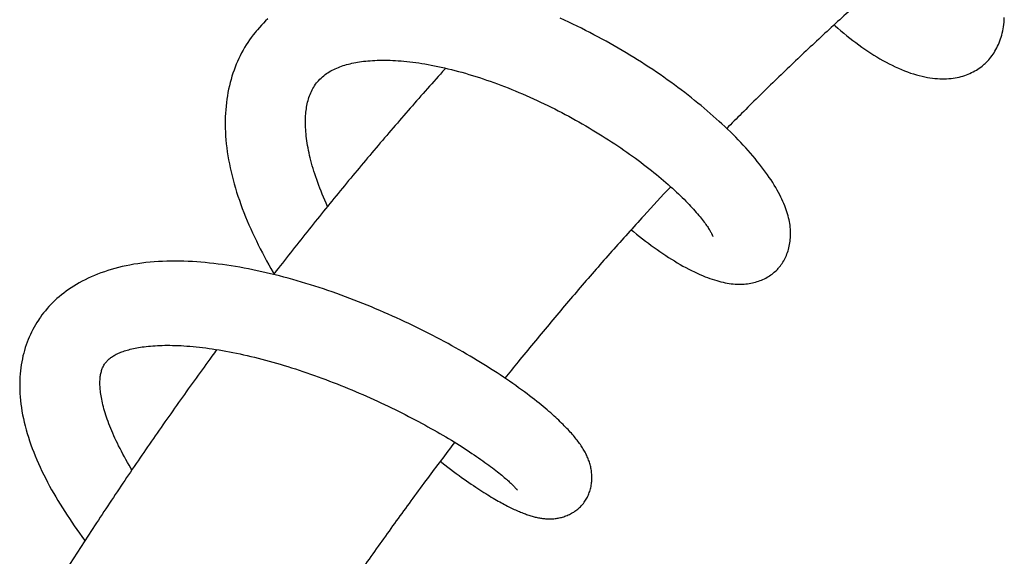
# Model space of a CAD drawing. Header units: millimetres. Extents: x 198 to 322, y 60 to 268.
# Tile 39 of 110: x 209.51 to 216.32, y 137.25 to 140.95. Entities that reach past the tile are written whole.
import ezdxf

# ---------------------------------------------------------------- set-up
doc = ezdxf.new("R2010")
doc.units = ezdxf.units.MM
doc.header["$LTSCALE"] = 30.734
doc.layers.get('0').update_dxf_attribs({"linetype": 'CONTINUOUS'})

msp = doc.modelspace()

# ---------------------------------------------------------------- linework, layer by layer
at = {"color": 7, "linetype": 'Continuous'}
for points in [[(211.2262, 140.9604), (211.211, 140.946), (211.1962, 140.9313), (211.1818, 140.9163), (211.1678, 140.901), (211.1541, 140.8854), (211.1462, 140.876)], [(214.7534, 139.2341), (214.7577, 139.2389), (214.764, 139.2464), (214.7701, 139.2541), (214.776, 139.262), (214.7817, 139.2703), (214.7872, 139.2788), (214.7925, 139.2876), (214.7976, 139.2967), (214.8024, 139.306), (214.807, 139.3156), (214.8113, 139.3255), (214.8154, 139.3356), (214.8192, 139.3459), (214.8227, 139.3565), (214.8259, 139.3672), (214.8288, 139.3781), (214.8313, 139.3892), (214.8336, 139.4004), (214.8355, 139.4118), (214.8371, 139.4234), (214.8384, 139.435), (214.8393, 139.4468), (214.8399, 139.4588), (214.8402, 139.4709), (214.8401, 139.4831), (214.8397, 139.4955), (214.8389, 139.508), (214.8378, 139.5206), (214.8363, 139.5334), (214.8344, 139.5463), (214.8322, 139.5593), (214.8295, 139.5724), (214.8265, 139.5856), (214.8232, 139.599), (214.8194, 139.6126), (214.8152, 139.6263), (214.8106, 139.6401), (214.8056, 139.6542), (214.8001, 139.6686), (214.7942, 139.6831), (214.7878, 139.698), (214.7808, 139.7132), (214.7734, 139.7287), (214.7654, 139.7446), (214.7568, 139.7608), (214.7476, 139.7774), (214.7378, 139.7943), (214.7275, 139.8115), (214.7166, 139.829), (214.7051, 139.8467), (214.6931, 139.8647), (214.6805, 139.8828), (214.6674, 139.9012), (214.6538, 139.9196), (214.6397, 139.9382), (214.6252, 139.9568), (214.6103, 139.9755), (214.595, 139.9941), (214.5794, 140.0127), (214.5634, 140.0312), (214.5471, 140.0497), (214.5305, 140.0681), (214.5136, 140.0865), (214.4963, 140.1049), (214.4787, 140.1233), (214.4607, 140.1418), (214.4424, 140.1602), (214.4238, 140.1786), (214.4049, 140.197), (214.3856, 140.2154), (214.3661, 140.2337), (214.3462, 140.252), (214.3261, 140.2702), (214.3057, 140.2884), (214.2851, 140.3065), (214.2641, 140.3246), (214.2429, 140.3426), (214.2212, 140.3607), (214.1993, 140.3788), (214.177, 140.3968), (214.1544, 140.4149), (214.1315, 140.4329), (214.1083, 140.4508), (214.0847, 140.4688), (214.0609, 140.4866), (214.0369, 140.5044), (214.0125, 140.5221), (213.9879, 140.5398), (213.963, 140.5574), (213.9379, 140.5748), (213.9126, 140.5922), (213.887, 140.6094), (213.8613, 140.6265), (213.8353, 140.6435), (213.8092, 140.6603), (213.7829, 140.677), (213.7564, 140.6935), (213.7297, 140.7099), (213.7028, 140.7262), (213.6757, 140.7423), (213.6484, 140.7583), (213.6208, 140.7742), (213.5931, 140.7899), (213.5651, 140.8054), (213.537, 140.8208), (213.5087, 140.836), (213.4802, 140.851), (213.4515, 140.8659), (213.4227, 140.8806), (213.3937, 140.8951), (213.3646, 140.9094), (213.3354, 140.9234), (213.3061, 140.9372), (213.2767, 140.9509), (213.2472, 140.9642)], [(215.1413, 140.9185), (215.1475, 140.913), (215.168, 140.8952), (215.1884, 140.8778), (215.209, 140.8607), (215.2296, 140.8439), (215.2502, 140.8275), (215.271, 140.8115), (215.2917, 140.7958), (215.3125, 140.7805), (215.3333, 140.7656), (215.3541, 140.7511), (215.3749, 140.7371), (215.3957, 140.7234), (215.4165, 140.7102), (215.4374, 140.6974), (215.4582, 140.685), (215.4792, 140.673), (215.5002, 140.6614), (215.5213, 140.6503), (215.5425, 140.6395), (215.5639, 140.6293), (215.5853, 140.6195), (215.6067, 140.6102), (215.628, 140.6015), (215.6491, 140.5935), (215.6699, 140.5861), (215.6903, 140.5794), (215.7103, 140.5733), (215.7299, 140.5679), (215.7491, 140.5632), (215.7678, 140.5591), (215.786, 140.5556), (215.8038, 140.5527), (215.8212, 140.5503), (215.8382, 140.5484), (215.8549, 140.5471), (215.8714, 140.5462), (215.8876, 140.5458), (215.9035, 140.5459), (215.9191, 140.5464), (215.9344, 140.5474), (215.9494, 140.5488), (215.964, 140.5506), (215.9782, 140.5529), (215.9921, 140.5555), (216.0056, 140.5584), (216.0188, 140.5617), (216.0317, 140.5654), (216.0443, 140.5694), (216.0567, 140.5738), (216.0688, 140.5785), (216.0806, 140.5835), (216.092, 140.5888), (216.1032, 140.5944), (216.1141, 140.6004), (216.1248, 140.6066), (216.1351, 140.6131), (216.1452, 140.6199), (216.1549, 140.6269), (216.1644, 140.6342)], [(216.1797, 140.6472), (216.1854, 140.6523), (216.1939, 140.6605), (216.2021, 140.669), (216.2102, 140.6777), (216.218, 140.6868), (216.2256, 140.6962), (216.2329, 140.706), (216.24, 140.716), (216.2469, 140.7264), (216.2535, 140.7371), (216.2599, 140.7482), (216.266, 140.7596), (216.2718, 140.7713), (216.2773, 140.7833), (216.2825, 140.7956), (216.2874, 140.8083), (216.292, 140.8212), (216.2963, 140.8345), (216.3002, 140.8482), (216.3037, 140.8621), (216.307, 140.8765), (216.3098, 140.8911), (216.3122, 140.9061), (216.3143, 140.9214), (216.3159, 140.9369), (216.3171, 140.9528), (216.3179, 140.969)], [(211.1462, 140.876), (211.1377, 140.8656), (211.1248, 140.8491), (211.1122, 140.8323), (211.1001, 140.8152), (211.0883, 140.7977), (211.0769, 140.78), (211.0659, 140.7619), (211.0553, 140.7435), (211.0451, 140.7247), (211.0353, 140.7057), (211.0259, 140.6863), (211.0169, 140.6667), (211.0083, 140.6467), (211.0002, 140.6263), (210.9925, 140.6057), (210.9852, 140.5848), (210.9783, 140.5635), (210.9719, 140.542), (210.9659, 140.5201), (210.9604, 140.4979), (210.9553, 140.4754), (210.9507, 140.4525), (210.9466, 140.4293), (210.9429, 140.4057), (210.9397, 140.3817), (210.9371, 140.3573), (210.9349, 140.3326), (210.9332, 140.3076), (210.9321, 140.2822), (210.9315, 140.2564), (210.9314, 140.2304), (210.9319, 140.2041), (210.9329, 140.1775), (210.9345, 140.1506), (210.9366, 140.1236), (210.9392, 140.0964), (210.9424, 140.069), (210.9461, 140.0416), (210.9503, 140.0141), (210.955, 139.9865), (210.9603, 139.9589), (210.966, 139.9312), (210.9722, 139.9034), (210.979, 139.8754), (210.9862, 139.8474), (210.9939, 139.8193), (211.0021, 139.7912), (211.0108, 139.7629), (211.0199, 139.7346), (211.0295, 139.7063), (211.0395, 139.678), (211.05, 139.6497), (211.0608, 139.6214), (211.072, 139.5931), (211.0837, 139.5649), (211.0957, 139.5367), (211.108, 139.5087), (211.1207, 139.4807), (211.1337, 139.4529), (211.147, 139.4252), (211.1605, 139.3976), (211.1744, 139.3702), (211.1886, 139.3429), (211.203, 139.3157), (211.2177, 139.2886), (211.2328, 139.2615), (211.2481, 139.2345), (211.2638, 139.2076), (211.2693, 139.1982)], [(211.5694, 140.5247), (211.5764, 140.5329), (211.5854, 140.5426), (211.5944, 140.5515), (211.6035, 140.5597), (211.6127, 140.5675), (211.622, 140.5747), (211.6315, 140.5816), (211.6411, 140.588), (211.651, 140.5942), (211.661, 140.6), (211.6713, 140.6056), (211.6817, 140.6109), (211.6923, 140.6159), (211.7032, 140.6207), (211.7141, 140.6252), (211.7252, 140.6295), (211.7364, 140.6335), (211.7478, 140.6373), (211.7594, 140.6409), (211.7713, 140.6443), (211.7833, 140.6476), (211.7956, 140.6506), (211.8081, 140.6535), (211.8209, 140.6562), (211.8338, 140.6586), (211.847, 140.661), (211.8605, 140.6631), (211.8743, 140.6651), (211.8886, 140.6669), (211.9033, 140.6686), (211.9184, 140.67), (211.934, 140.6713), (211.9498, 140.6724), (211.9661, 140.6732), (211.9827, 140.6739), (211.9997, 140.6743), (212.017, 140.6746), (212.0346, 140.6746), (212.0526, 140.6743), (212.071, 140.6738), (212.0897, 140.6731), (212.1087, 140.6722), (212.1279, 140.6709), (212.1475, 140.6695), (212.1673, 140.6678), (212.1874, 140.6658), (212.2077, 140.6636), (212.2282, 140.6611), (212.2489, 140.6583), (212.2699, 140.6553), (212.291, 140.6521), (212.3125, 140.6486), (212.3342, 140.6448), (212.3563, 140.6407), (212.3787, 140.6363), (212.4015, 140.6317), (212.4246, 140.6267), (212.448, 140.6214), (212.4717, 140.6158), (212.4955, 140.61), (212.5195, 140.6039), (212.5435, 140.5975), (212.5677, 140.5909), (212.592, 140.5841), (212.6163, 140.5769), (212.6407, 140.5696), (212.6652, 140.5619), (212.6897, 140.5541), (212.7143, 140.546), (212.7389, 140.5376), (212.7636, 140.5291), (212.7883, 140.5203), (212.813, 140.5113), (212.8378, 140.502), (212.8626, 140.4925), (212.8874, 140.4828), (212.9124, 140.4728), (212.9373, 140.4626), (212.9623, 140.4522), (212.9874, 140.4415), (213.0124, 140.4307), (213.0374, 140.4196), (213.0623, 140.4084), (213.0872, 140.397), (213.112, 140.3854), (213.1367, 140.3736), (213.1612, 140.3617), (213.1857, 140.3496), (213.2101, 140.3374), (213.2343, 140.3251), (213.2584, 140.3126), (213.2824, 140.2999), (213.3063, 140.2871), (213.3301, 140.2742), (213.3537, 140.2612), (213.3771, 140.248), (213.4005, 140.2347), (213.4237, 140.2213), (213.4467, 140.2078), (213.4696, 140.1941), (213.4923, 140.1804), (213.5149, 140.1665), (213.5373, 140.1526), (213.5595, 140.1386), (213.5814, 140.1246), (213.6031, 140.1105), (213.6246, 140.0963), (213.6458, 140.0822), (213.6667, 140.068), (213.6873, 140.0538), (213.7077, 140.0396), (213.7277, 140.0255), (213.7475, 140.0113), (213.767, 139.9971), (213.7863, 139.983), (213.8052, 139.9689), (213.8238, 139.9547), (213.8422, 139.9407), (213.8603, 139.9266), (213.878, 139.9125), (213.8955, 139.8985), (213.9127, 139.8846), (213.9296, 139.8707), (213.9461, 139.8569), (213.9623, 139.8431), (213.9781, 139.8295), (213.9936, 139.816), (214.0088, 139.8026), (214.0235, 139.7893), (214.0379, 139.7762), (214.0519, 139.7632), (214.0655, 139.7504), (214.0787, 139.7377), (214.0914, 139.7253), (214.1038, 139.7131), (214.1157, 139.7011), (214.1272, 139.6894), (214.1384, 139.6778), (214.1492, 139.6663), (214.1596, 139.6551), (214.1697, 139.6441), (214.1793, 139.6333), (214.1886, 139.6228), (214.1975, 139.6124), (214.206, 139.6023), (214.2141, 139.5925), (214.2219, 139.583), (214.2292, 139.5737), (214.2361, 139.5648), (214.2427, 139.5561), (214.2488, 139.5478), (214.2546, 139.5398), (214.26, 139.5322), (214.265, 139.5248), (214.2696, 139.5179), (214.2739, 139.5113), (214.2779, 139.505), (214.2815, 139.4991), (214.2847, 139.4936), (214.2876, 139.4885), (214.2902, 139.4838), (214.2925, 139.4795), (214.2946, 139.4756), (214.2963, 139.4721), (214.2978, 139.4689), (214.299, 139.4662), (214.3001, 139.4638), (214.3009, 139.4618), (214.3016, 139.4602), (214.302, 139.4589), (214.3024, 139.4579), (214.3026, 139.4572), (214.3027, 139.4571)], [(216.1644, 140.6342), (216.1736, 140.6419), (216.1797, 140.6472)], [(211.6391, 139.6643), (211.6391, 139.6645), (211.6295, 139.6856), (211.6203, 139.7067), (211.6113, 139.7275), (211.6027, 139.7482), (211.5944, 139.7688), (211.5864, 139.7891), (211.5787, 139.8094), (211.5714, 139.8294), (211.5643, 139.8493), (211.5576, 139.869), (211.5511, 139.8885), (211.545, 139.9077), (211.5393, 139.9267), (211.5338, 139.9453), (211.5287, 139.9637), (211.5239, 139.9818), (211.5195, 139.9995), (211.5153, 140.017), (211.5115, 140.0343), (211.5079, 140.0513), (211.5046, 140.0681), (211.5016, 140.0848), (211.4988, 140.1012), (211.4964, 140.1175), (211.4942, 140.1334), (211.4923, 140.1492), (211.4907, 140.1646), (211.4893, 140.1797), (211.4883, 140.1946), (211.4874, 140.2092), (211.4869, 140.2234), (211.4866, 140.2374), (211.4865, 140.2511), (211.4867, 140.2646), (211.4871, 140.2777), (211.4878, 140.2906), (211.4887, 140.3031), (211.4898, 140.3154), (211.4911, 140.3274), (211.4927, 140.3391), (211.4944, 140.3506), (211.4965, 140.3619), (211.4987, 140.3732), (211.5013, 140.3843), (211.5041, 140.3953), (211.5072, 140.4062), (211.5106, 140.417), (211.5143, 140.4276), (211.5183, 140.4381), (211.5226, 140.4485), (211.5273, 140.4587), (211.5323, 140.4688), (211.5377, 140.4787), (211.5435, 140.4886), (211.5497, 140.4983), (211.5563, 140.5079), (211.5635, 140.5174), (211.5694, 140.5247)], [(213.7385, 139.503), (213.7547, 139.4896), (213.7753, 139.4729), (213.7958, 139.4565), (213.8162, 139.4405), (213.8366, 139.4248), (213.8569, 139.4095), (213.8772, 139.3945), (213.8973, 139.3798), (213.9175, 139.3655), (213.9375, 139.3516), (213.9575, 139.338), (213.9774, 139.3247), (213.9973, 139.3118), (214.0171, 139.2992), (214.037, 139.287), (214.0568, 139.2751), (214.0766, 139.2635), (214.0964, 139.2523), (214.1164, 139.2413), (214.1363, 139.2308), (214.1562, 139.2206), (214.1758, 139.211), (214.1951, 139.2019), (214.2139, 139.1934), (214.2321, 139.1856), (214.2496, 139.1785), (214.2665, 139.172), (214.2828, 139.166), (214.2987, 139.1605), (214.3142, 139.1556), (214.3294, 139.151), (214.3443, 139.1469), (214.3591, 139.1431), (214.3736, 139.1398), (214.3879, 139.1368), (214.402, 139.1342), (214.416, 139.132), (214.4297, 139.1302), (214.4432, 139.1288), (214.4565, 139.1277), (214.4695, 139.127), (214.4823, 139.1267), (214.4948, 139.1267), (214.5071, 139.127), (214.5191, 139.1277), (214.5309, 139.1287), (214.5425, 139.13), (214.5539, 139.1316), (214.5652, 139.1335), (214.5763, 139.1357), (214.5872, 139.1382), (214.598, 139.141), (214.6086, 139.1441), (214.6191, 139.1476), (214.6293, 139.1513), (214.6394, 139.1553), (214.6493, 139.1595), (214.659, 139.1641), (214.6685, 139.1689), (214.6777, 139.174), (214.6867, 139.1793), (214.6954, 139.1848), (214.7039, 139.1906), (214.712, 139.1965), (214.7199, 139.2027), (214.7276, 139.209), (214.7349, 139.2156), (214.742, 139.2223)], [(213.4112, 137.6161), (213.4143, 137.6203), (213.4188, 137.6267), (213.4232, 137.6334), (213.4274, 137.6403), (213.4314, 137.6474), (213.4353, 137.6548), (213.4389, 137.6623), (213.4424, 137.67), (213.4457, 137.6779), (213.4488, 137.686), (213.4516, 137.6943), (213.4543, 137.7027), (213.4566, 137.7113), (213.4588, 137.7199), (213.4606, 137.7287), (213.4623, 137.7374), (213.4636, 137.7462), (213.4647, 137.755), (213.4656, 137.7638), (213.4662, 137.7724), (213.4665, 137.7811), (213.4666, 137.7896), (213.4666, 137.7981), (213.4662, 137.8065), (213.4657, 137.8148), (213.465, 137.823), (213.4641, 137.8312), (213.463, 137.8393), (213.4616, 137.8474), (213.4601, 137.8554), (213.4584, 137.8635), (213.4565, 137.8716), (213.4544, 137.8796), (213.4522, 137.8876), (213.4497, 137.8955), (213.447, 137.9034), (213.4442, 137.9112), (213.4412, 137.919), (213.4381, 137.9267), (213.4348, 137.9344), (213.4313, 137.942), (213.4276, 137.9495), (213.4238, 137.9571), (213.4199, 137.9646), (213.4157, 137.9721), (213.4114, 137.9796), (213.4069, 137.9872), (213.4022, 137.9948), (213.3973, 138.0023), (213.3923, 138.0099), (213.3871, 138.0176), (213.3817, 138.0252), (213.3762, 138.0329), (213.3704, 138.0406), (213.3645, 138.0484), (213.3584, 138.0562), (213.3521, 138.0641), (213.3456, 138.072), (213.3388, 138.08), (213.3319, 138.0882), (213.3247, 138.0964), (213.3172, 138.1047), (213.3095, 138.1132), (213.3016, 138.1217), (213.2934, 138.1304), (213.2849, 138.1393), (213.2761, 138.1483), (213.267, 138.1574), (213.2576, 138.1667), (213.2478, 138.1761), (213.2377, 138.1857), (213.2273, 138.1955), (213.2166, 138.2055), (213.2054, 138.2156), (213.1939, 138.226), (213.182, 138.2365), (213.1698, 138.2472), (213.157, 138.2581), (213.1439, 138.2692), (213.1303, 138.2806), (213.1161, 138.2922), (213.1014, 138.3041), (213.0862, 138.3163), (213.0702, 138.3289), (213.0537, 138.3418), (213.0364, 138.355), (213.0183, 138.3687), (212.9996, 138.3826), (212.9802, 138.3969), (212.9603, 138.4113), (212.9398, 138.4259), (212.919, 138.4406), (212.8978, 138.4553), (212.8764, 138.47), (212.8549, 138.4845), (212.8332, 138.499), (212.8112, 138.5134), (212.7891, 138.5279), (212.7665, 138.5423), (212.7437, 138.5568), (212.7204, 138.5713), (212.6969, 138.5858), (212.6731, 138.6003), (212.649, 138.6148), (212.6246, 138.6293), (212.5999, 138.6438), (212.5749, 138.6582), (212.5496, 138.6727), (212.5241, 138.687), (212.4984, 138.7014), (212.4723, 138.7157), (212.4461, 138.7299), (212.4196, 138.7441), (212.3929, 138.7582), (212.366, 138.7722), (212.3389, 138.7861), (212.3117, 138.7999), (212.2844, 138.8136), (212.2569, 138.8272), (212.2292, 138.8407), (212.2014, 138.854), (212.1733, 138.8673), (212.1451, 138.8804), (212.1167, 138.8935), (212.0881, 138.9064), (212.0593, 138.9192), (212.0302, 138.9319), (212.001, 138.9445), (211.9717, 138.957), (211.9422, 138.9693), (211.9125, 138.9815), (211.8827, 138.9935), (211.8528, 139.0054), (211.8228, 139.0171), (211.7928, 139.0286), (211.7626, 139.0399), (211.7324, 139.051), (211.7022, 139.0619), (211.6719, 139.0727), (211.6416, 139.0832), (211.6113, 139.0934), (211.5809, 139.1035), (211.5506, 139.1133), (211.5202, 139.123), (211.4897, 139.1324), (211.4593, 139.1415), (211.4288, 139.1504), (211.3983, 139.1591), (211.3678, 139.1676), (211.3373, 139.1758), (211.3067, 139.1838), (211.2761, 139.1915), (211.2455, 139.199), (211.2149, 139.2062), (211.1843, 139.2131), (211.1537, 139.2198), (211.1232, 139.2262), (211.0927, 139.2323), (211.0624, 139.2381), (211.0321, 139.2435), (211.002, 139.2487), (210.9721, 139.2535), (210.9422, 139.258), (210.9124, 139.2622), (210.8827, 139.2661), (210.853, 139.2697), (210.8234, 139.2729), (210.7938, 139.2758), (210.7641, 139.2783), (210.7345, 139.2805), (210.7048, 139.2823), (210.6752, 139.2838), (210.6456, 139.2848), (210.616, 139.2855), (210.5865, 139.2858), (210.5571, 139.2856), (210.5278, 139.285), (210.4987, 139.284), (210.4697, 139.2826), (210.4408, 139.2806), (210.4122, 139.2782), (210.3838, 139.2754), (210.3557, 139.272), (210.3279, 139.2682), (210.3003, 139.2639), (210.2732, 139.2592), (210.2465, 139.2539), (210.2202, 139.2482), (210.1944, 139.2421), (210.1691, 139.2355), (210.1442, 139.2284), (210.1199, 139.221), (210.096, 139.2131), (210.0726, 139.2048), (210.0497, 139.1961), (210.0273, 139.1871), (210.0055, 139.1776), (209.9841, 139.1678), (209.9632, 139.1577)], [(214.742, 139.2223), (214.7488, 139.2292), (214.7534, 139.2341)], [(209.9632, 139.1577), (209.9429, 139.1472), (209.9231, 139.1364), (209.9038, 139.1252), (209.8851, 139.1138), (209.8669, 139.1021), (209.8492, 139.0902), (209.8321, 139.0779), (209.8155, 139.0655), (209.7994, 139.0528), (209.7838, 139.0399), (209.7686, 139.0267), (209.754, 139.0133), (209.7399, 138.9997), (209.7263, 138.986), (209.7131, 138.972), (209.7004, 138.9578), (209.6881, 138.9433), (209.6762, 138.9287), (209.6647, 138.9138), (209.6537, 138.8986), (209.6468, 138.8888)], [(209.6468, 138.8888), (209.6398, 138.8783), (209.6295, 138.8624), (209.6197, 138.8463), (209.6103, 138.8298), (209.6013, 138.8131), (209.5927, 138.7961), (209.5844, 138.7788), (209.5766, 138.7613), (209.5692, 138.7434), (209.5622, 138.7253), (209.5556, 138.7068), (209.5494, 138.6881), (209.5437, 138.6692), (209.5384, 138.6499), (209.5335, 138.6304), (209.5291, 138.6105), (209.5252, 138.5904), (209.5216, 138.57), (209.5186, 138.5492), (209.516, 138.5281), (209.514, 138.5067), (209.5124, 138.4849), (209.5113, 138.4628), (209.5108, 138.4403), (209.5108, 138.4175), (209.5113, 138.3944), (209.5124, 138.3709), (209.5141, 138.347), (209.5164, 138.3229), (209.5192, 138.2984), (209.5226, 138.2737), (209.5266, 138.2488), (209.5312, 138.2236), (209.5364, 138.1982), (209.5421, 138.1726), (209.5485, 138.1469), (209.5554, 138.1211), (209.5628, 138.0953), (209.5708, 138.0693), (209.5792, 138.0434), (209.5882, 138.0175), (209.5977, 137.9915), (209.6077, 137.9655), (209.6182, 137.9394), (209.6291, 137.9133), (209.6406, 137.8872), (209.6525, 137.8611), (209.6648, 137.835), (209.6775, 137.8089), (209.6906, 137.783), (209.704, 137.7573), (209.7177, 137.7317), (209.7317, 137.7063), (209.746, 137.6811), (209.7605, 137.6559), (209.7754, 137.6308), (209.7906, 137.6058), (209.8061, 137.5809), (209.8219, 137.556), (209.8381, 137.5311), (209.8545, 137.5062), (209.8713, 137.4813), (209.8884, 137.4565), (209.9057, 137.4316), (209.9234, 137.4069), (209.9413, 137.3821), (209.9595, 137.3574), (209.9617, 137.3544)], [(210.1002, 138.5775), (210.1035, 138.5822), (210.1078, 138.5878), (210.1121, 138.5929), (210.1165, 138.5978), (210.121, 138.6023), (210.1256, 138.6067), (210.1304, 138.6109), (210.1354, 138.615), (210.1407, 138.6191), (210.1463, 138.6231), (210.1521, 138.627), (210.1582, 138.6308), (210.1647, 138.6346), (210.1714, 138.6383), (210.1784, 138.6419), (210.1856, 138.6455), (210.1932, 138.649), (210.201, 138.6524), (210.2091, 138.6557), (210.2176, 138.659), (210.2264, 138.6621), (210.2355, 138.6652), (210.245, 138.6683), (210.2547, 138.6712), (210.2649, 138.674), (210.2753, 138.6768), (210.286, 138.6794), (210.2971, 138.6819), (210.3086, 138.6844), (210.3204, 138.6867), (210.3327, 138.6889), (210.3453, 138.6909), (210.3584, 138.6929), (210.372, 138.6947), (210.386, 138.6964), (210.4004, 138.698), (210.4153, 138.6994), (210.4306, 138.7006), (210.4464, 138.7017), (210.4626, 138.7026), (210.4792, 138.7033), (210.4962, 138.7038), (210.5137, 138.7042), (210.5315, 138.7043), (210.5497, 138.7042), (210.5682, 138.704), (210.5871, 138.7035), (210.6064, 138.7028), (210.6261, 138.7018), (210.6463, 138.7007), (210.6669, 138.6993), (210.6879, 138.6976), (210.7093, 138.6958), (210.7309, 138.6936), (210.7528, 138.6913), (210.7749, 138.6887), (210.7972, 138.6858), (210.8197, 138.6828), (210.8425, 138.6795), (210.8656, 138.6759), (210.889, 138.6721), (210.9126, 138.6681), (210.9365, 138.6638), (210.9606, 138.6593), (210.9849, 138.6546), (211.0094, 138.6496), (211.0341, 138.6444), (211.0589, 138.6389), (211.0838, 138.6333), (211.1089, 138.6274), (211.1341, 138.6213), (211.1594, 138.615), (211.1847, 138.6085), (211.2102, 138.6017), (211.2357, 138.5948), (211.2613, 138.5877), (211.2869, 138.5804), (211.3127, 138.5728), (211.3386, 138.5651), (211.3645, 138.5571), (211.3905, 138.549), (211.4167, 138.5407), (211.4429, 138.5321), (211.4691, 138.5234), (211.4954, 138.5145), (211.5217, 138.5054), (211.548, 138.4961), (211.5743, 138.4867), (211.6006, 138.4771), (211.6268, 138.4673), (211.653, 138.4574), (211.6791, 138.4474), (211.7051, 138.4373), (211.731, 138.427), (211.7567, 138.4167), (211.7824, 138.4062), (211.8079, 138.3956), (211.8334, 138.3849), (211.8587, 138.374), (211.884, 138.3631), (211.9091, 138.3521), (211.9342, 138.3409), (211.9591, 138.3297), (211.9839, 138.3183), (212.0085, 138.3069), (212.0331, 138.2954), (212.0574, 138.2838), (212.0816, 138.2721), (212.1057, 138.2604), (212.1295, 138.2486), (212.1532, 138.2368), (212.1766, 138.2249), (212.1997, 138.2131), (212.2226, 138.2012), (212.2452, 138.1893), (212.2676, 138.1774), (212.2897, 138.1656), (212.3115, 138.1537), (212.333, 138.1419), (212.3542, 138.13), (212.3752, 138.1182), (212.3959, 138.1064), (212.4163, 138.0946), (212.4364, 138.0829), (212.4563, 138.0712), (212.4758, 138.0595), (212.4951, 138.0479), (212.514, 138.0363), (212.5326, 138.0248), (212.5509, 138.0134), (212.5689, 138.002), (212.5865, 137.9907), (212.6037, 137.9796), (212.6206, 137.9685), (212.637, 137.9576), (212.653, 137.9469), (212.6686, 137.9363), (212.6838, 137.9258), (212.6986, 137.9155), (212.7129, 137.9054), (212.7269, 137.8954), (212.7404, 137.8856), (212.7536, 137.876), (212.7664, 137.8665), (212.7787, 137.8572), (212.7907, 137.8481), (212.8022, 137.8392), (212.8132, 137.8306), (212.8238, 137.8222), (212.8339, 137.814), (212.8435, 137.8061), (212.8526, 137.7986), (212.861, 137.7915), (212.8689, 137.7848), (212.8761, 137.7784), (212.8829, 137.7725), (212.8892, 137.7669), (212.8951, 137.7615), (212.9005, 137.7565), (212.9056, 137.7517), (212.9103, 137.7472), (212.9147, 137.743), (212.9188, 137.739), (212.9226, 137.7353), (212.9261, 137.7318), (212.9293, 137.7285), (212.9322, 137.7254), (212.9348, 137.7226), (212.9373, 137.72), (212.9395, 137.7175), (212.9414, 137.7153), (212.9432, 137.7133), (212.9448, 137.7115), (212.9461, 137.7099), (212.9473, 137.7085), (212.9483, 137.7073), (212.9491, 137.7062), (212.9498, 137.7053), (212.9503, 137.7046), (212.9507, 137.7041), (212.9509, 137.7039)], [(210.2866, 137.8438), (210.2798, 137.8551), (210.268, 137.8749), (210.2566, 137.8945), (210.2454, 137.914), (210.2346, 137.9334), (210.2241, 137.9526), (210.214, 137.9716), (210.2043, 137.9903), (210.195, 138.0088), (210.186, 138.0269), (210.1774, 138.0447), (210.1692, 138.0623), (210.1614, 138.0796), (210.1539, 138.0966), (210.1467, 138.1134), (210.1398, 138.1299), (210.1334, 138.1461), (210.1272, 138.1619), (210.1215, 138.1775), (210.116, 138.1927), (210.1109, 138.2076), (210.106, 138.2223), (210.1015, 138.2368), (210.0972, 138.2511), (210.0932, 138.2652), (210.0895, 138.279), (210.0861, 138.2925), (210.083, 138.3057), (210.0801, 138.3185), (210.0776, 138.3311), (210.0753, 138.3433), (210.0733, 138.3552), (210.0715, 138.3667), (210.07, 138.378), (210.0687, 138.3889), (210.0677, 138.3995), (210.0669, 138.4097), (210.0663, 138.4196), (210.0659, 138.4292), (210.0657, 138.4385), (210.0657, 138.4474), (210.0658, 138.4561), (210.0662, 138.4645), (210.0667, 138.4727), (210.0674, 138.4807), (210.0683, 138.4884), (210.0694, 138.4959), (210.0706, 138.5032), (210.072, 138.5103), (210.0736, 138.5172), (210.0754, 138.5239), (210.0774, 138.5304), (210.0795, 138.5367), (210.0818, 138.5429), (210.0843, 138.549), (210.0871, 138.555), (210.0901, 138.5609), (210.0934, 138.5668), (210.0971, 138.5728), (210.1002, 138.5775)], [(212.4189, 137.9029), (212.4291, 137.8948), (212.4496, 137.8787), (212.47, 137.863), (212.4902, 137.8477), (212.51, 137.8328), (212.5293, 137.8185), (212.548, 137.8047), (212.566, 137.7917), (212.5836, 137.7792), (212.6005, 137.7672), (212.617, 137.7557), (212.633, 137.7448), (212.6485, 137.7342), (212.6635, 137.7241), (212.6782, 137.7144), (212.6925, 137.7051), (212.7064, 137.6961), (212.72, 137.6874), (212.7333, 137.6791), (212.7462, 137.671), (212.7589, 137.6633), (212.7714, 137.6558), (212.7836, 137.6485), (212.7955, 137.6415), (212.8072, 137.6347), (212.8186, 137.6282), (212.8298, 137.6219), (212.8408, 137.6158), (212.8516, 137.61), (212.8621, 137.6043), (212.8724, 137.5989), (212.8826, 137.5936), (212.8925, 137.5886), (212.9022, 137.5837), (212.9118, 137.5791), (212.9212, 137.5746), (212.9304, 137.5703), (212.9394, 137.5661), (212.9483, 137.5621), (212.957, 137.5583), (212.9656, 137.5546), (212.974, 137.5511), (212.9823, 137.5477), (212.9905, 137.5444), (212.9986, 137.5413), (213.0066, 137.5384), (213.0145, 137.5355), (213.0223, 137.5328), (213.03, 137.5302), (213.0377, 137.5277), (213.0452, 137.5254), (213.0527, 137.5232), (213.0601, 137.5211), (213.0675, 137.5191), (213.0748, 137.5173), (213.082, 137.5156), (213.0892, 137.514), (213.0964, 137.5125), (213.1035, 137.5111), (213.1106, 137.5099), (213.1178, 137.5088), (213.1249, 137.5078), (213.1321, 137.5069), (213.1392, 137.5062), (213.1464, 137.5056), (213.1536, 137.5052), (213.1608, 137.5048), (213.1681, 137.5047), (213.1753, 137.5046), (213.1826, 137.5048), (213.1898, 137.505), (213.1971, 137.5055), (213.2044, 137.5061), (213.2117, 137.5068), (213.2191, 137.5078), (213.2265, 137.5089), (213.2339, 137.5102), (213.2414, 137.5117), (213.249, 137.5134), (213.2566, 137.5153), (213.2643, 137.5174), (213.272, 137.5198), (213.2798, 137.5224), (213.2876, 137.5252), (213.2954, 137.5283), (213.3032, 137.5317), (213.3111, 137.5353), (213.3188, 137.5392), (213.3265, 137.5433), (213.3341, 137.5476), (213.3414, 137.5521), (213.3486, 137.5569), (213.3556, 137.5618), (213.3623, 137.5668), (213.3688, 137.572), (213.3751, 137.5774), (213.3812, 137.5828), (213.387, 137.5884), (213.3926, 137.5941), (213.3979, 137.6), (213.4031, 137.6059), (213.4079, 137.6119), (213.4112, 137.6161)]]:
    msp.add_lwpolyline(points, dxfattribs=at)
for points, knots in [([(215.6047, 141.3299), (215.546, 141.2795), (215.4085, 141.1598), (215.1938, 140.9678), (214.961, 140.7526), (214.7299, 140.5322), (214.5429, 140.3481), (214.433, 140.2375), (214.3988, 140.2028)], [0, 0, 0, 0, 0.232176, 0.54693, 0.86397, 1.183336, 1.504967, 1.651123, 1.651123, 1.651123, 1.651123]), ([(212.4561, 140.6195), (212.4539, 140.6171), (212.3714, 140.5255), (212.2096, 140.343), (211.9736, 140.0688), (211.7405, 139.7898), (211.5105, 139.5061), (211.3532, 139.3065), (211.2721, 139.202), (211.266, 139.194)], [0, 0, 0, 0, 0.00989, 0.369793, 0.731621, 1.095169, 1.46037, 1.82728, 1.857386, 1.857386, 1.857386, 1.857386]), ([(214.0115, 139.8001), (213.9493, 139.7336), (213.8127, 139.586), (213.604, 139.3541), (213.3854, 139.1039), (213.1691, 138.8491), (212.9963, 138.6395), (212.8957, 138.5148), (212.8656, 138.4773)], [0, 0, 0, 0, 0.273135, 0.603431, 0.935716, 1.269916, 1.606114, 1.750547, 1.750547, 1.750547, 1.750547]), ([(210.8739, 138.6747), (210.8625, 138.6592), (210.7779, 138.5438), (210.6214, 138.327), (210.4073, 138.0215), (210.1966, 137.7121), (209.9901, 137.3997), (209.8552, 137.1897), (209.7887, 137.0846)], [0, 0, 0, 0, 0.057722, 0.429247, 0.802279, 1.176648, 1.552297, 1.925527, 1.925527, 1.925527, 1.925527]), ([(212.5182, 138.0338), (212.455, 137.9512), (212.3234, 137.7768), (212.1261, 137.5079), (211.9257, 137.227), (211.7282, 136.942), (211.5741, 136.7131), (211.4858, 136.5793), (211.4615, 136.5422)], [0, 0, 0, 0, 0.311904, 0.655393, 1.00049, 1.347178, 1.695439, 1.828251, 1.828251, 1.828251, 1.828251])]:
    msp.add_open_spline(points, degree=3, knots=knots, dxfattribs=at)

doc.saveas('drawing.dxf')
